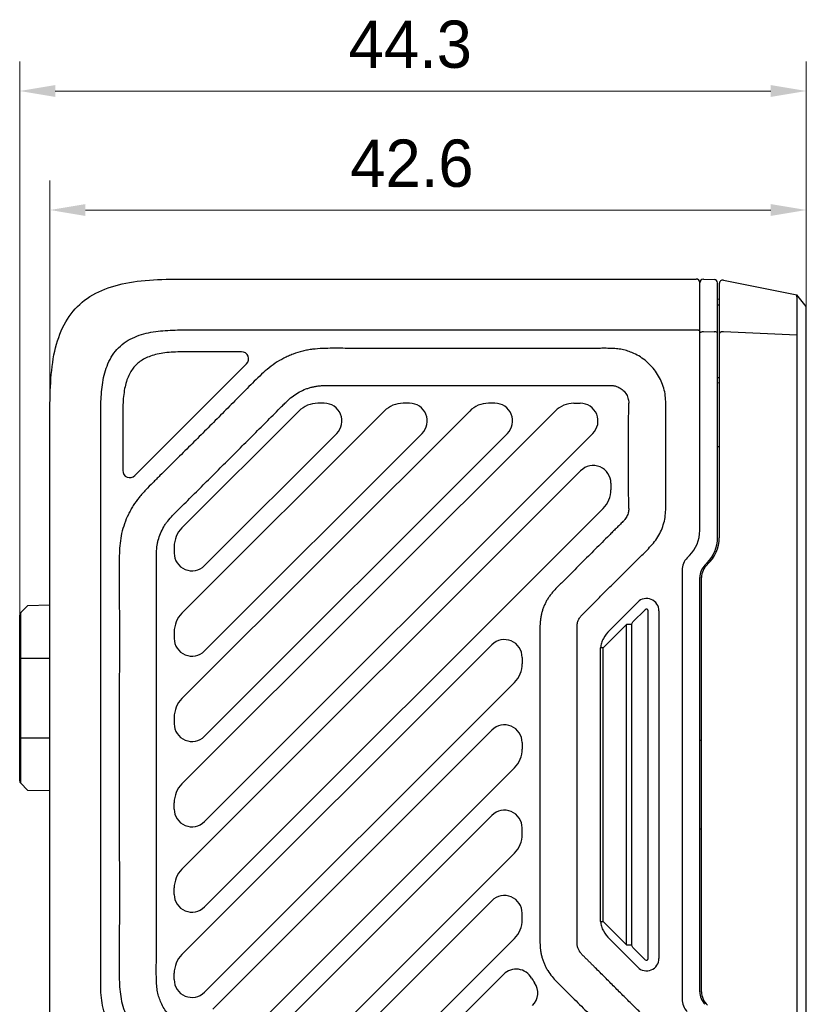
# Model space of a CAD drawing. Header units: millimetres. Extents: x 2329 to 5782, y 1296 to 2780.
# Tile 10 of 123: x 2896 to 2963, y 1662 to 1745. Entities that reach past the tile are written whole.
import ezdxf

# ---------------------------------------------------------------- set-up
doc = ezdxf.new("R2010")
doc.units = ezdxf.units.MM
doc.header["$LTSCALE"] = 0.3
doc.layers.add('00_COMPONENTS', color=7, linetype='Continuous')
doc.layers.add('51__DRAFT_DIMS', color=7, linetype='Continuous')
doc.styles.add('尺寸值样式', font='兰亭黑 GBK.TTF', dxfattribs={"height": 4})
doc.dimstyles.new('DE（32)', dxfattribs={"dimscale": 0, "dimtxt": 3, "dimasz": 3, "dimexe": 2.5, "dimexo": 0, "dimtad": 1, "dimtoh": 1, "dimdec": 3, "dimlfac": 0.666667, "dimdsep": 46, "dimtxsty": '尺寸值样式', "dimblk": '_FILLED', "dimcen": 0, "dimclrd": 8, "dimclre": 8, "dimclrt": 7, "dimadec": 0, "dimazin": 0, "dimtp": 0.001, "dimtm": 0.001, "dimtfac": 1, "dimtdec": 3, "dimtmove": 0, "dimatfit": 3, "dimldrblk": '_FILLED', "dimfxl": 1, "dimtolj": 1, "dimlwd": 15, "dimlwe": 15, "dimarcsym": 0})

# ---------------------------------------------------------------- blocks, each defined once
blk = doc.blocks.new('_FILLED')
at = {"color": 0, "linetype": 'ByBlock'}
blk.add_solid([(0, 0), (-1, 0.167), (-1, -0.167)], dxfattribs=at)
blk = doc.blocks.new('*D104')
at = {"layer": '51__DRAFT_DIMS', "color": 8, "lineweight": 15}
for p, q in [((2898.861, 1711.365), (2898.861, 1731.702)), ((2962.761, 1718.249), (2962.761, 1731.702)), ((2901.861, 1729.202), (2959.761, 1729.202))]:
    blk.add_line(p, q, dxfattribs=at)
at = {"layer": 'Defpoints', "color": 0}
for p in [(2962.761, 1729.202), (2962.761, 1718.249), (2898.861, 1711.365)]:
    blk.add_point(p, dxfattribs=at)
at = {"layer": '51__DRAFT_DIMS', "color": 8, "linetype": 'ByBlock', "lineweight": 15, "xscale": 3, "yscale": 3, "zscale": 3, "rotation": 180}
blk.add_blockref('_FILLED', (2898.861, 1729.202), dxfattribs=at)
at = {"layer": '51__DRAFT_DIMS', "color": 8, "linetype": 'ByBlock', "lineweight": 15, "xscale": 3, "yscale": 3, "zscale": 3}
blk.add_blockref('_FILLED', (2962.761, 1729.202), dxfattribs=at)
at = {"layer": '51__DRAFT_DIMS', "color": 7, "insert": (2929.445, 1735.161), "char_height": 4, "attachment_point": 2, "line_spacing_factor": 0.9, "style": '尺寸值样式'}
blk.add_mtext('\\A1;42.6', dxfattribs=at)
blk = doc.blocks.new('*D105')
at = {"layer": '51__DRAFT_DIMS', "color": 8, "lineweight": 15}
for p, q in [((2896.311, 1691.321), (2896.311, 1741.763)), ((2962.761, 1718.249), (2962.761, 1741.763)), ((2899.311, 1739.263), (2959.761, 1739.263))]:
    blk.add_line(p, q, dxfattribs=at)
at = {"layer": 'Defpoints', "color": 0}
for p in [(2962.761, 1739.263), (2962.761, 1718.249), (2896.311, 1691.321)]:
    blk.add_point(p, dxfattribs=at)
at = {"layer": '51__DRAFT_DIMS', "color": 8, "linetype": 'ByBlock', "lineweight": 15, "xscale": 3, "yscale": 3, "zscale": 3, "rotation": 180}
blk.add_blockref('_FILLED', (2896.311, 1739.263), dxfattribs=at)
at = {"layer": '51__DRAFT_DIMS', "color": 8, "linetype": 'ByBlock', "lineweight": 15, "xscale": 3, "yscale": 3, "zscale": 3}
blk.add_blockref('_FILLED', (2962.761, 1739.263), dxfattribs=at)
at = {"layer": '51__DRAFT_DIMS', "color": 7, "insert": (2929.307, 1745.221), "char_height": 4, "attachment_point": 2, "line_spacing_factor": 0.9, "style": '尺寸值样式'}
blk.add_mtext('\\A1;44.3', dxfattribs=at)

msp = doc.modelspace()

# ---------------------------------------------------------------- linework, layer by layer
at = {"layer": '00_COMPONENTS'}
for p, q in [((2910.86141, 1723.3652), (2953.46141, 1723.3652)), ((2954.06927, 1723.35714), (2954.05356, 1723.35714)), ((2954.06927, 1723.35714), (2954.96927, 1723.33357)), ((2955.77025, 1723.26343), (2961.95243, 1722.027)), ((2953.76141, 1702.10784), (2953.76141, 1723.05724)), ((2955.26141, 1701.48652), (2955.26141, 1723.03367)), ((2955.41141, 1722.96926), (2955.41141, 1701.48652)), ((2955.26141, 1721.68252), (2955.41141, 1721.66144)), ((2962.76141, 1721.0402), (2961.95243, 1722.027)), ((2961.95243, 1721.86438), (2961.95243, 1718.61141)), ((2955.41141, 1721.16049), (2955.26141, 1721.16049)), ((2962.76141, 1640.1902), (2962.76141, 1721.0402)), ((2910.86141, 1719.07198), (2953.46141, 1719.07198)), ((2954.06927, 1718.92494), (2954.96927, 1718.9144)), ((2961.95243, 1718.61141), (2955.77025, 1718.90329)), ((2961.9536, 1718.70743), (2961.9523, 1642.61798)), ((2932.4934, 1717.49993), (2931.26143, 1717.50048)), ((2915.05189, 1717.21641), (2910.86017, 1717.21585)), ((2906.03589, 1706.75145), (2915.47634, 1716.19189)), ((2955.41141, 1715.01049), (2955.26141, 1715.01049)), ((2931.26141, 1714.36568), (2932.49337, 1714.36518)), ((2955.26141, 1714.61691), (2955.41141, 1714.5963)), ((2922.03033, 1712.8652), (2921.49253, 1712.8652)), ((2929.24247, 1712.8652), (2928.70466, 1712.8652)), ((2936.4546, 1712.8652), (2935.91679, 1712.8652)), ((2943.12892, 1712.8652), (2943.66673, 1712.8652)), ((2919.90146, 1712.20611), (2910.02034, 1702.32401)), ((2927.11359, 1712.20611), (2910.02034, 1695.11116)), ((2934.32572, 1712.20611), (2910.02034, 1687.89831)), ((2910.02034, 1680.68547), (2941.53785, 1712.20611)), ((2898.86141, 1659.37292), (2898.86141, 1711.3652)), ((2903.15463, 1663.93209), (2903.15463, 1711.3652)), ((2905.01089, 1711.36513), (2905.01138, 1707.17574)), ((2911.92212, 1699.13456), (2923.09105, 1710.30459)), ((2911.92212, 1691.92171), (2930.30318, 1710.30459)), ((2911.92212, 1684.70886), (2937.51531, 1710.30459)), ((2944.72744, 1710.30459), (2911.92212, 1677.49602)), ((2955.41141, 1709.18147), (2955.26141, 1709.18194)), ((2910.02034, 1673.47262), (2943.7007, 1707.15632)), ((2946.26141, 1706.09572), (2946.26141, 1705.55779)), ((2945.60248, 1703.96687), (2911.92212, 1670.28317)), ((2909.36141, 1700.7331), (2909.36141, 1700.19517)), ((2952.88273, 1699.98652), (2952.70075, 1699.80454)), ((2953.16141, 1700.31223), (2953.16141, 1700.30828)), ((2954.20075, 1699.18322), (2954.38273, 1699.3652)), ((2952.26141, 1698.74388), (2952.26141, 1662.48652)), ((2953.76141, 1663.10784), (2953.76141, 1698.12256)), ((2953.91141, 1663.10784), (2953.91141, 1698.12256)), ((2896.39928, 1695.15915), (2896.97268, 1695.73255)), ((2898.86141, 1695.78201), (2896.97268, 1695.73255)), ((2948.51895, 1696.047), (2946.12961, 1693.65766)), ((2896.31141, 1680.94555), (2896.31141, 1694.94702)), ((2896.39928, 1680.73342), (2896.39928, 1695.15915)), ((2948.11601, 1694.37127), (2949.15531, 1695.41056)), ((2949.41141, 1665.92593), (2949.41141, 1695.3045)), ((2950.31141, 1695.30454), (2950.31141, 1665.92586)), ((2945.59928, 1692.17274), (2947.58568, 1694.15913)), ((2947.58568, 1667.07127), (2947.58568, 1694.15913)), ((2948.00994, 1694.15913), (2947.58568, 1694.15913)), ((2948.00994, 1667.07127), (2948.00994, 1694.15913)), ((2909.36141, 1693.52025), (2909.36141, 1692.98232)), ((2910.02034, 1666.25977), (2936.2007, 1692.44273)), ((2945.38715, 1669.05766), (2945.38715, 1692.17274)), ((2945.59928, 1692.17274), (2945.38715, 1692.17274)), ((2945.59928, 1669.05766), (2945.59928, 1692.17274)), ((2896.31141, 1691.32128), (2898.86141, 1691.32128)), ((2938.76141, 1691.38212), (2938.76141, 1690.84419)), ((2938.10248, 1689.25328), (2911.92212, 1663.07032)), ((2909.36141, 1686.3074), (2909.36141, 1685.76947)), ((2912.61545, 1661.64228), (2936.2007, 1685.22988)), ((2896.31141, 1684.57128), (2898.86141, 1684.57128)), ((2938.76141, 1684.16928), (2938.76141, 1683.63134)), ((2953.76141, 1684.3652), (2953.91141, 1684.3652)), ((2938.10248, 1682.04043), (2915.16114, 1659.0968)), ((2896.39928, 1680.73342), (2896.97268, 1680.16002)), ((2896.97268, 1680.16002), (2898.86141, 1680.11056)), ((2909.36141, 1678.55662), (2909.36141, 1679.09455)), ((2936.2007, 1678.01703), (2916.22174, 1658.03609)), ((2938.76141, 1676.41849), (2938.76141, 1676.9564)), ((2953.91141, 1676.8652), (2953.76141, 1676.8652)), ((2918.76734, 1655.49053), (2938.10249, 1674.8276)), ((2909.36141, 1671.34377), (2909.36141, 1671.88171)), ((2936.2007, 1670.80418), (2919.82799, 1654.42985)), ((2938.76141, 1669.20565), (2938.76141, 1669.74355)), ((2945.38715, 1669.05766), (2945.59928, 1669.05766)), ((2947.58568, 1667.07127), (2945.59928, 1669.05766)), ((2922.37359, 1651.88429), (2938.10249, 1667.61475)), ((2946.12961, 1667.57274), (2948.51895, 1665.1834)), ((2947.58568, 1667.07127), (2948.00994, 1667.07127)), ((2949.15533, 1665.81981), (2948.11601, 1666.85913)), ((2909.36141, 1664.13093), (2909.36141, 1664.66886)), ((2937.18906, 1664.57977), (2923.53643, 1650.9258))]:
    msp.add_line(p, q, dxfattribs=at)
for centre, radius, start, end in [((2953.46141, 1723.0652), 0.3, 0, 90), ((2954.06141, 1723.05724), 0.3, 91.5, 180), ((2954.96141, 1723.03367), 0.3, 0, 88.5), ((2955.71141, 1722.96926), 0.3, 78.6900675, 180), ((2915.05197, 1716.61626), 0.60015, 315, 90.0070973), ((2921.49253, 1710.6152), 2.25, 90, 135.0028497), ((2922.03033, 1711.3652), 1.5, 315.0028497, 90), ((2928.70466, 1710.6152), 2.25, 90, 135.0028497), ((2929.24247, 1711.3652), 1.5, 315.0028497, 90), ((2935.91679, 1710.6152), 2.25, 90, 135.0028497), ((2936.4546, 1711.3652), 1.5, 315.0028497, 90), ((2943.12892, 1710.6152), 2.25, 90, 135.0028497), ((2943.66673, 1711.3652), 1.5, 315.0028497, 90), ((2944.76141, 1706.09572), 1.5, 0, 135.0028497), ((2905.61152, 1707.17582), 0.60015, 180.0070973, 315), ((2944.01141, 1705.55779), 2.25, 315.0028497, 0), ((2911.61141, 1700.7331), 2.25, 135.0028497, 180), ((2950.76141, 1702.10784), 3, 315, 0), ((2952.26141, 1701.48652), 3, 315, 0), ((2952.41141, 1701.48652), 3, 311.7267651, 0), ((2910.86141, 1700.19517), 1.5, 180, 315.0028497), ((2953.76141, 1698.74388), 1.5, 135, 180), ((2955.26141, 1698.12256), 1.5, 135, 180), ((2955.41141, 1698.12256), 1.5, 131.7267651, 180), ((2949.26141, 1695.30454), 1.05, 359.9999823, 135.0000177), ((2896.61141, 1694.94702), 0.3, 135, 180), ((2911.61141, 1693.52025), 2.25, 135.0028497, 180), ((2949.26141, 1695.30454), 0.14999, 359.9857061, 135.022699), ((2910.86141, 1692.98232), 1.5, 180, 315.0028497), ((2937.26141, 1691.38212), 1.5, 0, 135.0028497), ((2936.51141, 1690.84419), 2.25, 315.0028497, 0), ((2911.61141, 1686.3074), 2.25, 135.0028497, 180), ((2910.86141, 1685.76947), 1.5, 180, 315.0028497), ((2937.26141, 1684.16928), 1.5, 0, 135.0028497), ((2936.51141, 1683.63134), 2.25, 315.0028497, 0), ((2896.61141, 1680.94555), 0.3, 180, 225), ((2911.61141, 1679.09455), 2.25, 135.0028497, 180), ((2910.86141, 1678.55662), 1.5, 180, 315.0028497), ((2937.26141, 1676.95643), 1.5, 359.9989743, 135.003012), ((2936.51141, 1676.4185), 2.25, 315.0032053, 359.9999666), ((2911.61141, 1671.88171), 2.25, 135.0028497, 180), ((2910.86141, 1671.34377), 1.5, 180, 315.0028497), ((2937.26141, 1669.74358), 1.5, 359.9989743, 135.003012), ((2936.51141, 1669.20565), 2.25, 315.0032054, 359.9999666), ((2911.61141, 1664.66886), 2.25, 135.0028497, 180), ((2949.26141, 1665.92586), 1.05, 224.9999776, 0.0000224), ((2949.26141, 1665.92586), 0.14999, 224.989043, 0.0282497), ((2938.24982, 1663.51923), 1.49997, 29.6850237, 135.00587), ((2910.86141, 1664.13093), 1.5, 180, 315.0028497), ((2944.07617, 1666.84205), 5.20729, 209.6997452, 214.9546014), ((2938.57866, 1662.99954), 1.5, 315.0028492, 34.9420525), ((2953.76141, 1662.48652), 1.5, 180, 225), ((2955.26141, 1663.10784), 1.5, 180, 225), ((2955.41141, 1663.10784), 1.5, 180, 228.2732349)]:
    msp.add_arc(centre, radius, start, end, dxfattribs=at)
for points in [[(2898.86141, 1711.3652), (2898.86141, 1713.325), (2898.90038, 1717.22232), (2900.80402, 1721.42259), (2905.00429, 1723.32623), (2908.90161, 1723.3652), (2910.86141, 1723.3652)], [(2953.75882, 1722.99979), (2953.76049, 1722.99414), (2953.76141, 1722.98818), (2953.76141, 1722.98228)]]:
    msp.add_open_spline(points, degree=3, dxfattribs=at)
for points, knots in [([(2961.95214, 1721.86444), (2961.95214, 1721.88663), (2961.95399, 1721.92602), (2961.95614, 1721.9763), (2961.95549, 1722.00854), (2961.95299, 1722.02323), (2961.95214, 1722.02705)], [0, 0, 0, 0, 0.40873596, 0.72556239, 0.92796019, 1, 1, 1, 1]), ([(2903.15463, 1711.3652), (2903.15436, 1711.91032), (2903.15948, 1713.00019), (2903.25916, 1714.36356), (2903.48208, 1715.43329), (2903.74622, 1716.21068), (2904.12904, 1716.93862), (2904.6446, 1717.58201), (2905.28799, 1718.09757), (2906.01593, 1718.48039), (2906.79333, 1718.74453), (2907.86306, 1718.96745), (2909.22643, 1719.06713), (2910.31629, 1719.07225), (2910.86141, 1719.07198)], [0, 0, 0, 0, 0.12494961, 0.24988709, 0.31241091, 0.37494902, 0.43747949, 0.49999994, 0.56252046, 0.62505091, 0.68758906, 0.75011291, 0.87505039, 1, 1, 1, 1]), ([(2953.46141, 1719.07198), (2953.51648, 1719.07204), (2953.5942, 1719.06723), (2953.68613, 1719.04905), (2953.72334, 1719.03676), (2953.73771, 1719.02875)], [0, 0, 0, 0, 0.58712137, 0.82459801, 1, 1, 1, 1]), ([(2953.73771, 1719.02875), (2953.74128, 1719.02671), (2953.75144, 1719.02033), (2953.76141, 1719.00938), (2953.76141, 1719.00112)], [0, 0, 0, 0, 0.3324033, 1, 1, 1, 1]), ([(2953.76141, 1718.79082), (2953.76141, 1718.80148), (2953.77049, 1718.83216), (2953.81477, 1718.87171), (2953.85748, 1718.8902), (2953.88255, 1718.89853)], [0, 0, 0, 0, 0.18723488, 0.53613337, 1, 1, 1, 1]), ([(2953.88255, 1718.89853), (2953.89644, 1718.90314), (2953.9573, 1718.91978), (2954.02089, 1718.92551), (2954.06927, 1718.92494)], [0, 0, 0, 0, 0.23226718, 1, 1, 1, 1]), ([(2955.26141, 1718.78702), (2955.26139, 1718.80425), (2955.24485, 1718.83201), (2955.21133, 1718.85749), (2955.15946, 1718.88469), (2955.07754, 1718.9073), (2955.00691, 1718.91395), (2954.96927, 1718.9144)], [0, 0, 0, 0, 0.1524398, 0.2542774, 0.37530338, 0.66688611, 1, 1, 1, 1]), ([(2955.77025, 1718.90329), (2955.72659, 1718.9072), (2955.66156, 1718.90677), (2955.57758, 1718.89283), (2955.49384, 1718.86994), (2955.41141, 1718.82209), (2955.41141, 1718.77173)], [0, 0, 0, 0, 0.32611728, 0.48215375, 0.62537006, 1, 1, 1, 1]), ([(2931.26143, 1717.50048), (2930.69439, 1717.50061), (2929.56031, 1717.50045), (2927.85919, 1717.498), (2926.44159, 1717.49709), (2925.30751, 1717.49868), (2924.45696, 1717.50062), (2923.60641, 1717.50711), (2922.75588, 1717.51409), (2921.90519, 1717.50153), (2921.19758, 1717.44756), (2920.63626, 1717.36454), (2920.08159, 1717.24469), (2919.54039, 1717.07023), (2919.01547, 1716.85531), (2918.50097, 1716.61644), (2917.88491, 1716.26137), (2917.21109, 1715.73963), (2916.5798, 1715.1691), (2915.97644, 1714.56939), (2915.37896, 1713.96407), (2914.78022, 1713.35993), (2913.98105, 1712.55528), (2912.98112, 1711.55042), (2911.77922, 1710.34658), (2910.5755, 1709.14455), (2909.57085, 1708.14442), (2908.76614, 1707.34531), (2908.26287, 1706.84619), (2907.85984, 1706.4473), (2907.45677, 1706.0485), (2907.05981, 1705.64335), (2906.67893, 1705.22309), (2906.3106, 1704.79194), (2905.97255, 1704.33479), (2905.6825, 1703.84703), (2905.42493, 1703.34144), (2905.15081, 1702.68658), (2904.90425, 1701.8702), (2904.77407, 1701.02749), (2904.72125, 1700.17812), (2904.71021, 1699.32746), (2904.71823, 1698.47694), (2904.72193, 1697.62638), (2904.72452, 1696.77583), (2904.72772, 1695.64175), (2904.72926, 1694.22415), (2904.72945, 1692.52303), (2904.72836, 1690.82192), (2904.72693, 1689.1208), (2904.72569, 1686.85264), (2904.72587, 1684.01744), (2904.72597, 1681.74928), (2904.72617, 1680.6152)], [0, 0, 0, 0, 0.0312499, 0.06249981, 0.09374968, 0.10937466, 0.12499969, 0.14062432, 0.15625004, 0.17187466, 0.18750076, 0.19531572, 0.203129, 0.21875214, 0.22656707, 0.23438214, 0.25000397, 0.26562652, 0.28125203, 0.29687671, 0.31250205, 0.32812681, 0.34375183, 0.37500171, 0.40625162, 0.43750152, 0.46875143, 0.48437639, 0.50000118, 0.50781384, 0.51562665, 0.53125108, 0.53906438, 0.54687886, 0.56250127, 0.57031528, 0.57813018, 0.59375576, 0.60937915, 0.62500145, 0.640626, 0.6562511, 0.67187604, 0.68750098, 0.70312595, 0.71875089, 0.75000079, 0.78125069, 0.81250059, 0.84375049, 0.8750004, 0.9375002, 1, 1, 1, 1]), ([(2948.03274, 1717.14697), (2947.88062, 1717.20933), (2947.57078, 1717.32312), (2947.08842, 1717.43467), (2946.59793, 1717.48579), (2946.10809, 1717.50888), (2945.61991, 1717.50811), (2944.97109, 1717.5039), (2944.16093, 1717.50129), (2943.18873, 1717.49914), (2942.21649, 1717.49836), (2941.24423, 1717.4984), (2939.94783, 1717.49913), (2938.3273, 1717.50048), (2936.38265, 1717.50055), (2934.43802, 1717.50006), (2933.1416, 1717.49986), (2932.4934, 1717.49992)], [0, 0, 0, 0, 0.03164776, 0.06341384, 0.09501421, 0.12644562, 0.15778135, 0.18896927, 0.25134926, 0.31373139, 0.37611525, 0.43850109, 0.5008878, 0.62566643, 0.7504462, 0.87522407, 1, 1, 1, 1]), ([(2910.86017, 1717.21585), (2910.59063, 1717.21582), (2910.06267, 1717.21511), (2909.29933, 1717.19329), (2908.59121, 1717.13265), (2907.95014, 1717.02507), (2907.37828, 1716.86668), (2906.88297, 1716.6554), (2906.46281, 1716.39892), (2906.11073, 1716.09493), (2905.80995, 1715.73927), (2905.55656, 1715.31533), (2905.3488, 1714.81642), (2905.19374, 1714.24173), (2905.08949, 1713.5994), (2905.01055, 1712.63365), (2905.01083, 1711.88153), (2905.01089, 1711.36513)], [0, 0, 0, 0, 0.08105006, 0.15875738, 0.22956634, 0.29459414, 0.35395805, 0.40757117, 0.45600237, 0.50137758, 0.54685093, 0.59547783, 0.64929647, 0.70885177, 0.77405151, 0.84471552, 1, 1, 1, 1]), ([(2943.39607, 1680.6152), (2943.39603, 1681.45842), (2943.39596, 1682.72325), (2943.39597, 1684.4097), (2943.39607, 1685.67453), (2943.39631, 1686.93936), (2943.39658, 1688.2042), (2943.39664, 1689.25824), (2943.39649, 1690.10148), (2943.39627, 1690.73391), (2943.3959, 1691.36634), (2943.39538, 1691.99878), (2943.39476, 1692.5258), (2943.39424, 1692.94743), (2943.39375, 1693.26362), (2943.39301, 1693.57948), (2943.39339, 1693.84187), (2943.39672, 1694.04843), (2943.40849, 1694.19996), (2943.44317, 1694.34579), (2943.48719, 1694.48884), (2943.55227, 1694.62419), (2943.62769, 1694.75297), (2943.71986, 1694.87309), (2943.82592, 1694.98342), (2943.93542, 1695.09497), (2944.08407, 1695.24374), (2944.27092, 1695.42934), (2944.49499, 1695.65245), (2944.79355, 1695.9502), (2945.16656, 1696.32256), (2945.61386, 1696.76969), (2946.20994, 1697.36613), (2946.95475, 1698.11187), (2947.70083, 1698.85636), (2948.29748, 1699.45205), (2948.74655, 1699.89727), (2949.19973, 1700.34029), (2949.64232, 1700.79731), (2950.05697, 1701.28651), (2950.39319, 1701.83617), (2950.64539, 1702.42897), (2950.82264, 1703.04864), (2950.88896, 1703.68756), (2950.90891, 1704.32423), (2950.90138, 1704.95846), (2950.89983, 1705.59109), (2950.89786, 1706.22345), (2950.89548, 1707.06658), (2950.89451, 1708.12052), (2950.89483, 1709.38523), (2950.89817, 1710.64995), (2950.89968, 1711.70421), (2950.90863, 1712.54934), (2950.88717, 1713.18629), (2950.81523, 1713.82464), (2950.63408, 1714.44349), (2950.3733, 1715.03219), (2950.03627, 1715.58109), (2949.62408, 1716.07664), (2948.99011, 1716.65356), (2948.42808, 1716.98491), (2948.03277, 1717.14704)], [0, 0, 0, 0, 0.06238597, 0.09357889, 0.12477176, 0.15596465, 0.1871578, 0.21835123, 0.23394803, 0.24954493, 0.26514188, 0.28073889, 0.29633596, 0.30413353, 0.31193308, 0.31972987, 0.3275028, 0.33134387, 0.33501834, 0.33871612, 0.34240947, 0.34606984, 0.34979793, 0.35343595, 0.35723896, 0.3611131, 0.36500253, 0.37279839, 0.38059777, 0.38839687, 0.40399487, 0.41959234, 0.43518939, 0.46638179, 0.49757172, 0.51316895, 0.52875899, 0.54435839, 0.56005384, 0.57582657, 0.59169889, 0.60751067, 0.62337592, 0.63917843, 0.65488443, 0.67050208, 0.68609702, 0.70169154, 0.71728681, 0.74847687, 0.779667, 0.8108571, 0.84204706, 0.85767003, 0.87337832, 0.88919121, 0.90504782, 0.92087276, 0.93671005, 0.95254677, 0.96838866, 1, 1, 1, 1]), ([(2907.86128, 1680.6152), (2907.86116, 1681.69682), (2907.86086, 1683.85868), (2907.86084, 1686.5599), (2907.86138, 1688.71839), (2907.86213, 1690.33576), (2907.8628, 1691.95394), (2907.86298, 1693.5753), (2907.86238, 1694.92953), (2907.86124, 1696.01636), (2907.86002, 1696.83479), (2907.8583, 1697.65589), (2907.85635, 1698.47953), (2907.85299, 1699.28721), (2907.85354, 1700.02946), (2907.87893, 1700.5939), (2907.94093, 1700.9962), (2908.03142, 1701.3866), (2908.19289, 1701.86903), (2908.42119, 1702.32342), (2908.63417, 1702.66257), (2908.87649, 1702.99064), (2909.26034, 1703.40884), (2909.78699, 1703.93659), (2910.36164, 1704.50707), (2910.94512, 1705.08806), (2911.52572, 1705.66632), (2912.10352, 1706.24237), (2912.87028, 1707.00742), (2913.82614, 1707.96237), (2914.97246, 1709.10963), (2916.12156, 1710.2615), (2917.08246, 1711.22677), (2917.85531, 1712.00315), (2918.33416, 1712.48668), (2918.70653, 1712.85544), (2919.03181, 1713.1677), (2919.42473, 1713.50985), (2919.93869, 1713.8322), (2920.39771, 1714.04468), (2920.78333, 1714.17461), (2921.07482, 1714.25269), (2921.36638, 1714.31), (2921.66355, 1714.34536), (2921.98135, 1714.36358), (2922.4703, 1714.37404), (2923.1327, 1714.37096), (2923.95235, 1714.36748), (2924.77684, 1714.36537), (2925.59545, 1714.36416), (2926.67876, 1714.36358), (2928.02754, 1714.36422), (2929.64449, 1714.36549), (2930.72205, 1714.36572), (2931.26141, 1714.36575)], [0, 0, 0, 0, 0.06553275, 0.13098231, 0.16366068, 0.1963108, 0.22897475, 0.2617027, 0.29454483, 0.3110244, 0.32755134, 0.34413193, 0.36077244, 0.37745544, 0.39306368, 0.40575639, 0.41162742, 0.41769924, 0.43002271, 0.44234835, 0.44840773, 0.45427209, 0.46703304, 0.48274251, 0.49945748, 0.51608864, 0.53263233, 0.54910481, 0.56552233, 0.59825754, 0.63096803, 0.66378387, 0.69683512, 0.71348968, 0.73015562, 0.73806691, 0.74523846, 0.75748183, 0.76955121, 0.78186559, 0.78803272, 0.79418743, 0.8001367, 0.80601977, 0.81230357, 0.81941628, 0.83564816, 0.85243455, 0.86907785, 0.88560211, 0.90203259, 0.93471322, 0.96732149, 1, 1, 1, 1]), ([(2932.49337, 1714.3652), (2933.1173, 1714.36514), (2934.36454, 1714.36516), (2936.23376, 1714.36533), (2938.09931, 1714.3654), (2939.65176, 1714.36504), (2940.89325, 1714.36476), (2941.82683, 1714.36468), (2942.76443, 1714.36481), (2943.54902, 1714.36518), (2944.17994, 1714.36569), (2944.65604, 1714.36618), (2945.13439, 1714.36681), (2945.53425, 1714.3674), (2945.85017, 1714.36807), (2946.06827, 1714.36801), (2946.25072, 1714.36613), (2946.39249, 1714.36106), (2946.50692, 1714.34716), (2946.65332, 1714.31502), (2946.764, 1714.28157), (2946.83715, 1714.25091)], [0, 0, 0, 0, 0.13036174, 0.26059453, 0.39054856, 0.52014278, 0.58495926, 0.64994069, 0.71520199, 0.78085809, 0.81387011, 0.84702393, 0.88033392, 0.91381445, 0.93056924, 0.94634165, 0.95938381, 0.96869376, 0.97596604, 0.98342776, 1, 1, 1, 1]), ([(2946.83715, 1714.25091), (2946.9719, 1714.19442), (2947.22786, 1714.04186), (2947.47569, 1713.76543), (2947.62359, 1713.50956), (2947.68865, 1713.33576), (2947.72515, 1713.19559), (2947.75476, 1713.05186), (2947.75953, 1712.94176), (2947.76141, 1712.8652)], [0, 0, 0, 0, 0.2487766, 0.49889587, 0.62300193, 0.75043786, 0.81333903, 0.86960781, 1, 1, 1, 1]), ([(2947.76141, 1703.9718), (2947.75783, 1704.71292), (2947.74743, 1706.19513), (2947.74035, 1708.4185), (2947.7473, 1710.64187), (2947.7582, 1712.12408), (2947.76141, 1712.8652)], [0, 0, 0, 0, 0.25000009, 0.50000003, 0.74999993, 1, 1, 1, 1]), ([(2947.76141, 1703.9718), (2947.75969, 1703.89995), (2947.75587, 1703.79755), (2947.73021, 1703.66416), (2947.6982, 1703.53533), (2947.64365, 1703.37177), (2947.54781, 1703.19582), (2947.45568, 1703.05752), (2947.35985, 1702.95006), (2947.21389, 1702.79862), (2946.98966, 1702.57571), (2946.69966, 1702.28702), (2946.40186, 1701.99013), (2946.00723, 1701.59622), (2945.51707, 1701.10622), (2944.93248, 1700.52121), (2944.16177, 1699.74989), (2943.39637, 1698.9849), (2942.63491, 1698.22768), (2942.15942, 1697.75671), (2941.74953, 1697.35307), (2941.46726, 1697.05028), (2941.21908, 1696.75766), (2941.0292, 1696.50792), (2940.86201, 1696.24467), (2940.71953, 1695.9722), (2940.59608, 1695.6921), (2940.48721, 1695.40599), (2940.39788, 1695.11135), (2940.3332, 1694.80575), (2940.29338, 1694.4949), (2940.26417, 1694.11622), (2940.25087, 1693.70739), (2940.25421, 1693.26908), (2940.25673, 1692.73441), (2940.25946, 1692.06656), (2940.26151, 1691.26075), (2940.26273, 1690.4498), (2940.26323, 1689.63468), (2940.26319, 1688.54234), (2940.26221, 1687.17383), (2940.26106, 1685.53127), (2940.26074, 1683.89032), (2940.26082, 1682.25199), (2940.26103, 1681.16058), (2940.26113, 1680.6152)], [0, 0, 0, 0, 0.00822908, 0.01167831, 0.01553234, 0.02343063, 0.03132911, 0.03840455, 0.04239971, 0.04779346, 0.06248975, 0.07859415, 0.09464422, 0.11063391, 0.14243349, 0.17399545, 0.20532234, 0.26727283, 0.29789233, 0.32827171, 0.34389743, 0.36375413, 0.37563936, 0.38781679, 0.39964195, 0.41129819, 0.42298552, 0.43466972, 0.44632763, 0.45819973, 0.47038677, 0.48218054, 0.50167651, 0.51719552, 0.53236206, 0.5628937, 0.59365901, 0.62462065, 0.65574129, 0.68698357, 0.74968355, 0.81242455, 0.87504341, 0.9375582, 1, 1, 1, 1]), ([(2948.00994, 1694.15913), (2948.01044, 1694.19899), (2948.03575, 1694.2794), (2948.08729, 1694.34248), (2948.11601, 1694.37127)], [0, 0, 0, 0, 0.49500395, 1, 1, 1, 1]), ([(2946.12961, 1693.65766), (2945.93028, 1693.45797), (2945.66746, 1693.11577), (2945.43856, 1692.59676), (2945.38864, 1692.31375), (2945.38715, 1692.17274)], [0, 0, 0, 0, 0.49959835, 0.75029323, 1, 1, 1, 1]), ([(2904.72617, 1680.6152), (2904.72601, 1679.51678), (2904.72551, 1677.86915), (2904.72654, 1675.67232), (2904.72775, 1674.02469), (2904.72906, 1672.37706), (2904.72956, 1670.72943), (2904.72856, 1669.0818), (2904.72579, 1667.70879), (2904.72192, 1666.61036), (2904.71849, 1665.51203), (2904.70313, 1664.41326), (2904.75809, 1663.31579), (2904.86115, 1662.49697), (2905.03533, 1661.83082), (2905.21982, 1661.31333), (2905.42828, 1660.80506), (2905.67288, 1660.31183), (2905.96191, 1659.84438), (2906.28134, 1659.39714), (2906.72314, 1658.87056), (2907.28817, 1658.2708), (2907.87241, 1657.68991), (2908.45833, 1657.11082), (2909.04215, 1656.52959), (2909.8215, 1655.75555), (2910.79442, 1654.78673), (2911.9612, 1653.62341), (2913.12687, 1652.45898), (2914.29158, 1651.2936), (2915.4552, 1650.12712), (2916.42422, 1649.15439), (2917.19857, 1648.37534), (2917.77952, 1647.79126), (2918.36008, 1647.20676), (2918.93833, 1646.62001), (2919.5259, 1646.0424), (2920.13737, 1645.48994), (2920.78921, 1644.98362), (2921.50289, 1644.56755), (2922.25716, 1644.23379), (2922.90906, 1644.01406), (2923.44407, 1643.88818), (2923.98621, 1643.79803), (2924.67092, 1643.73738), (2925.49469, 1643.71581), (2926.18123, 1643.72185), (2926.7304, 1643.72781), (2927.2796, 1643.73085), (2928.24072, 1643.73294), (2929.61375, 1643.73259), (2930.71216, 1643.73052), (2931.26137, 1643.7301)], [0, 0, 0, 0, 0.06250041, 0.09375061, 0.12500081, 0.15625101, 0.18750122, 0.21875142, 0.25000162, 0.26562673, 0.28125183, 0.31250105, 0.32812572, 0.34374907, 0.35937064, 0.36718475, 0.37499983, 0.39062289, 0.39843666, 0.40625082, 0.42187559, 0.43750085, 0.45312598, 0.46875115, 0.48437623, 0.50000134, 0.53125154, 0.56250174, 0.59375195, 0.62500215, 0.65625235, 0.68750256, 0.70312765, 0.71875278, 0.73437786, 0.75000292, 0.76562829, 0.78125305, 0.79687697, 0.81249862, 0.82812311, 0.84374627, 0.85156038, 0.85937413, 0.87499909, 0.89062411, 0.90624939, 0.91406191, 0.92187445, 0.93749962, 0.96874979, 1, 1, 1, 1]), ([(2925.01414, 1646.87004), (2924.82107, 1646.87801), (2924.45407, 1646.90072), (2923.92828, 1646.98721), (2923.52814, 1647.11758), (2923.22304, 1647.23889), (2922.91735, 1647.3785), (2922.53548, 1647.59688), (2922.09937, 1647.94206), (2921.65936, 1648.34617), (2921.20354, 1648.79218), (2920.73339, 1649.26571), (2920.09518, 1649.91425), (2919.289, 1650.72219), (2918.32465, 1651.69356), (2917.03579, 1652.98535), (2915.74638, 1654.27717), (2914.45533, 1655.56722), (2913.48595, 1656.53359), (2912.51681, 1657.50027), (2911.54585, 1658.46508), (2910.7377, 1659.26961), (2910.0929, 1659.90705), (2909.62572, 1660.3715), (2909.19566, 1660.81984), (2908.81236, 1661.25109), (2908.49425, 1661.69078), (2908.26184, 1662.1533), (2908.07705, 1662.62059), (2907.94305, 1663.11479), (2907.88151, 1663.65925), (2907.85422, 1664.25708), (2907.84884, 1664.89916), (2907.85709, 1665.79558), (2907.8606, 1666.93306), (2907.86545, 1668.30247), (2907.86631, 1669.67215), (2907.86731, 1671.04101), (2907.86651, 1672.86552), (2907.86435, 1675.14514), (2907.86331, 1677.88026), (2907.86342, 1679.70351), (2907.86357, 1680.6152)], [0, 0, 0, 0, 0.01395297, 0.02653069, 0.03835102, 0.04425522, 0.0502356, 0.06260857, 0.07590086, 0.09029789, 0.10573931, 0.12194244, 0.13847905, 0.17143764, 0.20435364, 0.23730976, 0.30319639, 0.33614134, 0.36909165, 0.40202853, 0.43497699, 0.46792554, 0.48436589, 0.5004446, 0.51548957, 0.52921823, 0.54208581, 0.55453708, 0.56648183, 0.57833463, 0.59138257, 0.60594742, 0.62154411, 0.63773625, 0.67067651, 0.70367438, 0.73661496, 0.76957374, 0.80251215, 0.86835267, 0.93417209, 1, 1, 1, 1]), ([(2940.26078, 1680.6152), (2940.26071, 1679.49956), (2940.26098, 1677.82519), (2940.26228, 1675.59274), (2940.26297, 1673.91963), (2940.26284, 1672.52815), (2940.26201, 1671.41855), (2940.26091, 1670.59007), (2940.25935, 1669.76476), (2940.25687, 1668.94301), (2940.25472, 1668.10323), (2940.24975, 1667.53699), (2940.26141, 1667.24387)], [0, 0, 0, 0, 0.25030538, 0.37566125, 0.50087316, 0.62568255, 0.68785392, 0.74982413, 0.81155883, 0.8730237, 0.93418442, 1, 1, 1, 1]), ([(2950.54327, 1646.59403), (2950.61709, 1646.77411), (2950.74959, 1647.14207), (2950.85792, 1647.71755), (2950.89908, 1648.29847), (2950.90676, 1648.87703), (2950.90111, 1649.45358), (2950.89882, 1650.22076), (2950.89552, 1651.17965), (2950.89428, 1652.33031), (2950.89514, 1653.48096), (2950.89818, 1654.43967), (2950.90206, 1655.20675), (2950.90596, 1655.78262), (2950.91106, 1656.36002), (2950.87947, 1657.1317), (2950.79548, 1657.90692), (2950.56818, 1658.65038), (2950.34941, 1659.19052), (2950.08931, 1659.71291), (2949.76686, 1660.19954), (2949.39912, 1660.65001), (2949.01093, 1661.08025), (2948.60196, 1661.48806), (2948.19035, 1661.89113), (2947.78138, 1662.29567), (2947.23768, 1662.83672), (2946.55896, 1663.51415), (2945.7459, 1664.32851), (2945.1357, 1664.93893), (2944.72856, 1665.34562), (2944.52473, 1665.54883), (2944.32061, 1665.75166), (2944.11678, 1665.95446), (2943.9476, 1666.12373), (2943.81338, 1666.25812), (2943.71869, 1666.36002), (2943.63436, 1666.46829), (2943.54069, 1666.62316), (2943.45036, 1666.83225), (2943.39366, 1667.10307), (2943.39433, 1667.3837), (2943.39263, 1667.66879), (2943.39378, 1668.0522), (2943.39404, 1668.53166), (2943.39473, 1669.10708), (2943.39521, 1669.68249), (2943.39564, 1670.25791), (2943.39599, 1670.83332), (2943.39634, 1671.60054), (2943.39661, 1672.55955), (2943.39668, 1673.71037), (2943.39658, 1674.86118), (2943.39637, 1676.01199), (2943.39615, 1677.1628), (2943.3959, 1678.6972), (2943.39587, 1679.848), (2943.39589, 1680.6152)], [0, 0, 0, 0, 0.01584551, 0.03173106, 0.04750204, 0.06321276, 0.0788313, 0.09444576, 0.12567447, 0.15690277, 0.18813053, 0.2193575, 0.23496079, 0.25058331, 0.26624957, 0.28195527, 0.31349407, 0.32932182, 0.3450963, 0.36091069, 0.37674757, 0.39250832, 0.40821949, 0.42390902, 0.43952017, 0.45512709, 0.47074354, 0.50197098, 0.53320204, 0.5644364, 0.57224377, 0.58005476, 0.58787006, 0.5956733, 0.60346436, 0.60735569, 0.61113735, 0.61478334, 0.61850628, 0.62584922, 0.63321619, 0.6408501, 0.6486376, 0.65644441, 0.67206077, 0.68767713, 0.70329349, 0.71890982, 0.73452616, 0.75014245, 0.781375, 0.81260747, 0.84383982, 0.87507203, 0.90630409, 0.93753606, 1, 1, 1, 1]), ([(2945.38715, 1669.05766), (2945.38864, 1668.91665), (2945.43856, 1668.63364), (2945.66746, 1668.11463), (2945.93028, 1667.77243), (2946.12961, 1667.57274)], [0, 0, 0, 0, 0.24970677, 0.50040165, 1, 1, 1, 1]), ([(2940.26144, 1667.24387), (2940.26944, 1667.04281), (2940.28936, 1666.73574), (2940.35008, 1666.32976), (2940.42308, 1666.02723), (2940.51898, 1665.7354), (2940.63267, 1665.45087), (2940.76153, 1665.17271), (2940.96261, 1664.80972), (2941.2661, 1664.40434), (2941.58884, 1664.04801), (2941.82654, 1663.80262), (2942.03084, 1663.59991), (2942.37751, 1663.25823), (2942.87039, 1662.76898), (2943.66467, 1661.9781), (2944.6689, 1660.97348), (2945.57916, 1660.06207), (2946.19543, 1659.4464), (2946.50899, 1659.13345), (2946.82085, 1658.82285), (2947.10391, 1658.54072), (2947.32026, 1658.32385), (2947.4624, 1658.16884), (2947.54523, 1658.0334), (2947.61003, 1657.92064), (2947.65563, 1657.81916), (2947.69168, 1657.71452), (2947.72457, 1657.59088), (2947.75886, 1657.43059), (2947.76018, 1657.32181), (2947.76144, 1657.2586)], [0, 0, 0, 0, 0.04704528, 0.07184558, 0.09588577, 0.11971168, 0.14360498, 0.16748632, 0.1913456, 0.24050283, 0.28540733, 0.30372198, 0.32037258, 0.35269272, 0.41752656, 0.48274057, 0.61475649, 0.74963398, 0.7839051, 0.81842482, 0.85320713, 0.88682337, 0.91182974, 0.92490914, 0.9358099, 0.94884512, 0.95530566, 0.96178459, 0.97469618, 0.98521739, 1, 1, 1, 1]), ([(2948.11601, 1666.85913), (2948.08729, 1666.88792), (2948.03575, 1666.951), (2948.01044, 1667.03141), (2948.00994, 1667.07127)], [0, 0, 0, 0, 0.50499605, 1, 1, 1, 1]), ([(2905.79067, 1657.56813), (2905.57751, 1657.77364), (2905.16514, 1658.19984), (2904.42467, 1659.12536), (2903.69787, 1660.42919), (2903.28989, 1661.86506), (2903.15896, 1663.04309), (2903.14917, 1663.63605), (2903.15463, 1663.93209)], [0, 0, 0, 0, 0.12507926, 0.25017035, 0.49999973, 0.74982906, 0.87492117, 1, 1, 1, 1])]:
    msp.add_open_spline(points, degree=3, knots=knots, dxfattribs=at)

# ---------------------------------------------------------------- dimensions: what is measured, and where the dimension line sits
at = {"layer": '51__DRAFT_DIMS'}
for base, p1, picture, middle in [((2962.76141, 1739.26311), (2896.31141, 1691.32128), '*D105', (2929.30681, 1739.26311)), ((2962.76141, 1729.20242), (2898.86141, 1711.3652), '*D104', (2929.44463, 1729.20242))]:
    dim = msp.add_linear_dim(base=base, p1=p1, p2=(2962.76141, 1718.24899), dimstyle='DE（32)', override={"dimscale": 1, "dimpost": '<>', "dimtxsty": '尺寸值样式'}, dxfattribs=at)
    dim.commit()
    dim.dimension.update_dxf_attribs({"geometry": picture, "text_midpoint": middle, "dimtype": 160})

doc.saveas('drawing.dxf')
